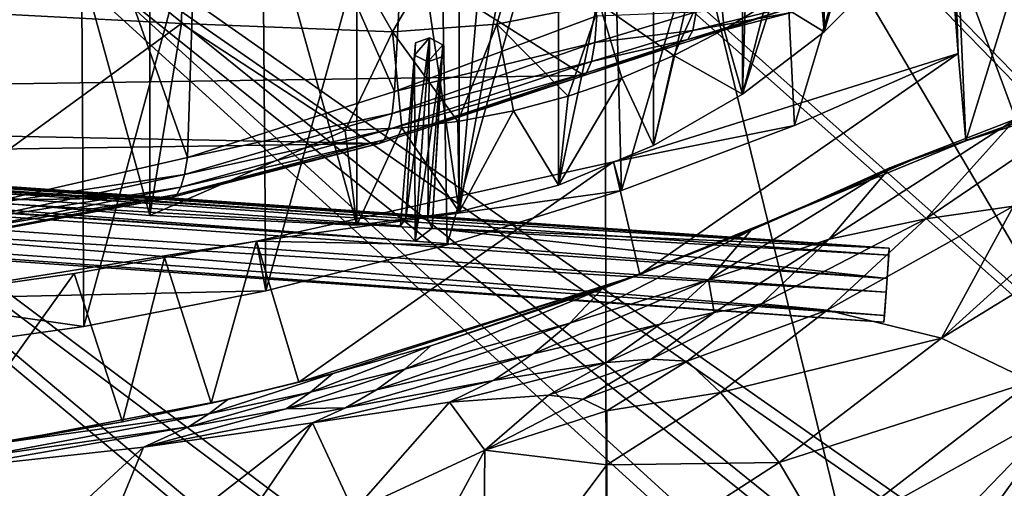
# Model space of a CAD drawing. Header units: metres. Extents: x -904 to 0, y -908 to 0.
# Tile 77 of 135: x -384 to -259, y -155 to -95. Entities that reach past the tile are written whole.
import ezdxf

# ---------------------------------------------------------------- set-up
doc = ezdxf.new("R2010")
doc.units = ezdxf.units.M

msp = doc.modelspace()

# ---------------------------------------------------------------- linework, layer by layer
at = {"layer": 'None'}
for points in [[(-393.401001, -117.911072, 1988.119873), (-393.479919, -24.042227, 1933.87854), (-367.022247, -120.089249, 1984.553101)], [(-393.479919, -24.042227, 1933.87854), (-367.025238, -27.069414, 1930.828857), (-367.022247, -120.089249, 1984.553101)], [(-367.022247, -120.089249, 1984.553101), (-367.025238, -27.069414, 1930.828857), (-340.778107, -121.33815, 1979.975098)], [(-367.025238, -27.069414, 1930.828857), (-340.772614, -30.867098, 1927.806885), (-340.778107, -121.33815, 1979.975098)], [(-340.778107, -121.33815, 1979.975098), (-340.772614, -30.867098, 1927.806885), (-327.809082, -119.616325, 1977.327515)], [(-340.772614, -30.867098, 1927.806885), (-327.802185, -32.960297, 1927.296631), (-327.809082, -119.616325, 1977.327515)], [(-327.809082, -119.616325, 1977.327515), (-327.802185, -32.960297, 1927.296631), (-321.045898, -42.09388, 1932.019531)], [(-570.15863, -58.565701, 661.240173), (-309.111755, -207.702347, 657.334961), (-309.403992, -35.91481, 661.833374)], [(-309.111755, -207.702347, 657.334961), (-273.966705, -181.177963, 658.029663), (-309.403992, -35.91481, 661.833374)], [(-309.403992, -35.91481, 661.833374), (-273.966705, -181.177963, 658.029663), (-240.875107, -152.150711, 658.789795)], [(-279.686188, -47.13221, 661.539673), (-309.403992, -35.91481, 661.833374), (-240.875107, -152.150711, 658.789795)], [(-327.809082, -119.616325, 1977.327515), (-321.045898, -42.09388, 1932.019531), (-315.202454, -50.203594, 1936.422363)], [(-389.199493, -118.923676, 1550.911377), (-386.783783, -43.876625, 1507.21875), (-362.245575, -112.721756, 1545.40625)], [(-386.783783, -43.876625, 1507.21875), (-360.185577, -49.225632, 1508.736206), (-362.245575, -112.721756, 1545.40625)], [(-240.875107, -152.150711, 658.789795), (-242.678009, -75.317757, 660.801697), (-279.686188, -47.13221, 661.539673)], [(-362.245575, -112.721756, 1545.40625), (-360.185577, -49.225632, 1508.736206), (-336.018341, -104.384018, 1538.417725)], [(-360.185577, -49.225632, 1508.736206), (-333.425598, -55.798313, 1510.421387), (-336.018341, -104.384018, 1538.417725)], [(-315.203613, -116.225586, 1974.506104), (-327.809082, -119.616325, 1977.327515), (-315.202454, -50.203594, 1936.422363)], [(-315.203613, -116.225586, 1974.506104), (-315.202454, -50.203594, 1936.422363), (-303.165863, -59.486263, 1941.720703)], [(-414.806274, -93.030998, 2031.075317), (-363.024536, -95.759171, 2026.860474), (-362.278748, -51.564709, 2034.584595)], [(-399.234528, -51.564911, 182.051285), (-375.897583, -51.564796, 186.552155), (-399.087982, -137.472488, 191.156738)], [(-375.897583, -51.564796, 186.552155), (-375.418518, -134.184128, 195.453476), (-399.087982, -137.472488, 191.156738)], [(-375.897583, -51.564796, 186.552155), (-352.977783, -51.564682, 192.840973), (-375.418518, -134.184128, 195.453476)], [(-352.977783, -51.564682, 192.840973), (-352.315155, -129.66301, 201.406082), (-375.418518, -134.184128, 195.453476)], [(-363.024536, -95.759171, 2026.860474), (-336.272583, -96.787689, 2023.781372), (-362.278748, -51.564709, 2034.584595)], [(-362.278748, -51.564709, 2034.584595), (-336.272583, -96.787689, 2023.781372), (-310.038391, -51.564449, 2028.267822)], [(-352.977783, -51.564682, 192.840973), (-330.615753, -51.564575, 200.891068), (-352.315155, -129.66301, 201.406082)], [(-330.615753, -51.564575, 200.891068), (-329.323792, -123.827972, 209.19838), (-352.315155, -129.66301, 201.406082)], [(-336.272583, -96.787689, 2023.781372), (-323.056915, -95.837952, 2022.274536), (-310.038391, -51.564449, 2028.267822)], [(-330.615753, -51.564575, 200.891068), (-308.948242, -51.564468, 210.65741), (-329.323792, -123.827972, 209.19838)], [(-308.948242, -51.564468, 210.65741), (-307.235657, -116.905838, 218.568741), (-329.323792, -123.827972, 209.19838)], [(-310.038391, -51.564449, 2028.267822), (-323.056915, -95.837952, 2022.274536), (-310.040985, -93.242393, 2020.919434)], [(-308.948242, -51.564468, 210.65741), (-288.105225, -51.564365, 222.078217), (-307.235657, -116.905838, 218.568741)], [(-288.105225, -51.564365, 222.078217), (-285.30072, -108.671394, 229.986725), (-307.235657, -116.905838, 218.568741)], [(-288.105225, -51.564365, 222.078217), (-268.185822, -51.56427, 235.04538), (-285.30072, -108.671394, 229.986725)], [(-268.185822, -51.56427, 235.04538), (-264.548676, -99.550575, 242.856384), (-285.30072, -108.671394, 229.986725)], [(-268.185822, -51.56427, 235.04538), (-266.150391, -51.564274, 234.471405), (-264.548676, -99.550575, 242.856384)], [(-266.150391, -51.564274, 234.471405), (-263.57016, -110.645126, 244.626434), (-264.548676, -99.550575, 242.856384)], [(-266.150391, -51.564274, 234.471405), (-245.317902, -51.56432, 228.596802), (-263.57016, -110.645126, 244.626434)], [(-245.317902, -51.56432, 228.596802), (-242.650131, -103.940552, 237.516327), (-263.57016, -110.645126, 244.626434)], [(-336.018341, -104.384018, 1538.417725), (-333.425598, -55.798313, 1510.421387), (-310.35675, -94.767845, 1529.938843)], [(-570.15863, -58.565701, 661.240173), (-584.097839, -207.702347, 657.334961), (-309.111755, -207.702347, 657.334961)], [(-303.167694, -111.231911, 1971.581177), (-315.203613, -116.225586, 1974.506104), (-303.165863, -59.486263, 1941.720703)], [(-303.167694, -111.231911, 1971.581177), (-303.165863, -59.486263, 1941.720703), (-291.875885, -63.093544, 1944.601685)], [(-291.887726, -104.718575, 1968.632446), (-303.167694, -111.231911, 1971.581177), (-291.875885, -63.093544, 1944.601685)], [(-291.887726, -104.718575, 1968.632446), (-291.875885, -63.093544, 1944.601685), (-290.615204, -63.251045, 1944.844727)], [(-281.540894, -64.128891, 1946.890625), (-291.887726, -104.718575, 1968.632446), (-290.615204, -63.251045, 1944.844727)], [(-281.539154, -96.784805, 1965.748413), (-291.887726, -104.718575, 1968.632446), (-281.540894, -64.128891, 1946.890625)], [(-272.292847, -64.965027, 1950.011841), (-281.539154, -96.784805, 1965.748413), (-281.540894, -64.128891, 1946.890625)], [(-629.798584, -85.366486, 1606.240967), (-604.898926, -96.564316, 1605.948975), (-369.758789, -65.81794, 1606.712402)], [(-369.758789, -65.81794, 1606.712402), (-604.898926, -96.564316, 1605.948975), (-579.414856, -106.2174, 1605.699707)], [(-579.414856, -106.2174, 1605.699707), (-311.951202, -102.333786, 1605.762329), (-369.758789, -65.81794, 1606.712402)], [(-311.951202, -102.333786, 1605.762329), (-285.877808, -93.790787, 1605.964355), (-369.758789, -65.81794, 1606.712402)], [(-272.2883, -87.546196, 1963.023438), (-281.539154, -96.784805, 1965.748413), (-272.292847, -64.965027, 1950.011841)], [(-300.595734, -99.810318, 1995.312622), (-295.07312, -87.566368, 2019.630005), (-310.040985, -93.242393, 2020.919434)], [(-294.209839, -96.519493, 1994.215942), (-295.07312, -87.566368, 2019.630005), (-300.595734, -99.810318, 1995.312622)], [(-294.209839, -96.519493, 1994.215942), (-288.07254, -92.77404, 1993.165161), (-295.07312, -87.566368, 2019.630005)], [(-282.215485, -88.591293, 1992.171997), (-288.07254, -92.77404, 1993.165161), (-281.539154, -96.784805, 1965.748413)], [(-272.2883, -87.546196, 1963.023438), (-282.215485, -88.591293, 1992.171997), (-281.539154, -96.784805, 1965.748413)], [(-414.806274, -93.030998, 2031.075317), (-393.401001, -117.911072, 1988.119873), (-363.024536, -95.759171, 2026.860474)], [(-323.056915, -95.837952, 2022.274536), (-313.983032, -104.969437, 1997.598267), (-310.040985, -93.242393, 2020.919434)], [(-313.983032, -104.969437, 1997.598267), (-307.197815, -102.631332, 1996.443726), (-310.040985, -93.242393, 2020.919434)], [(-310.040985, -93.242393, 2020.919434), (-307.197815, -102.631332, 1996.443726), (-300.595734, -99.810318, 1995.312622)], [(-285.167175, -93.434227, 1563.165894), (-298.176788, -96.625847, 1565.871704), (-297.748077, -94.254608, 1545.392334)], [(-285.167175, -93.434227, 1563.165894), (-285.690002, -94.353119, 1585.095947), (-298.176788, -96.625847, 1565.871704)], [(-288.07254, -92.77404, 1993.165161), (-294.209839, -96.519493, 1994.215942), (-291.887726, -104.718575, 1968.632446)], [(-281.539154, -96.784805, 1965.748413), (-288.07254, -92.77404, 1993.165161), (-291.887726, -104.718575, 1968.632446)], [(-310.35675, -94.767845, 1529.938843), (-310.602661, -98.152069, 1549.077271), (-336.018341, -104.384018, 1538.417725)], [(-285.877808, -93.790787, 1605.964355), (-311.951202, -102.333786, 1605.762329), (-298.815125, -97.778793, 1586.467041)], [(-297.748077, -94.254608, 1545.392334), (-310.602661, -98.152069, 1549.077271), (-310.35675, -94.767845, 1529.938843)], [(-297.748077, -94.254608, 1545.392334), (-298.176788, -96.625847, 1565.871704), (-310.602661, -98.152069, 1549.077271)], [(-285.877808, -93.790787, 1605.964355), (-298.815125, -97.778793, 1586.467041), (-285.690002, -94.353119, 1585.095947)], [(-285.690002, -94.353119, 1585.095947), (-298.815125, -97.778793, 1586.467041), (-298.176788, -96.625847, 1565.871704)], [(-393.401001, -117.911072, 1988.119873), (-367.022247, -120.089249, 1984.553101), (-363.024536, -95.759171, 2026.860474)], [(-363.024536, -95.759171, 2026.860474), (-367.022247, -120.089249, 1984.553101), (-342.268646, -109.303604, 2002.259277)], [(-336.272583, -96.787689, 2023.781372), (-363.024536, -95.759171, 2026.860474), (-342.268646, -109.303604, 2002.259277)], [(-323.056915, -95.837952, 2022.274536), (-336.272583, -96.787689, 2023.781372), (-327.967041, -108.154839, 1999.937988)], [(-327.967041, -108.154839, 1999.937988), (-320.917572, -106.813599, 1998.766235), (-323.056915, -95.837952, 2022.274536)], [(-320.917572, -106.813599, 1998.766235), (-313.983032, -104.969437, 1997.598267), (-323.056915, -95.837952, 2022.274536)], [(-335.096313, -108.986382, 2001.10498), (-336.272583, -96.787689, 2023.781372), (-342.268646, -109.303604, 2002.259277)], [(-336.272583, -96.787689, 2023.781372), (-335.096313, -108.986382, 2001.10498), (-327.967041, -108.154839, 1999.937988)], [(-298.176788, -96.625847, 1565.871704), (-311.040833, -100.57795, 1568.351074), (-310.602661, -98.152069, 1549.077271)], [(-298.176788, -96.625847, 1565.871704), (-298.815125, -97.778793, 1586.467041), (-311.040833, -100.57795, 1568.351074)], [(-291.887726, -104.718575, 1968.632446), (-294.209839, -96.519493, 1994.215942), (-300.595734, -99.810318, 1995.312622)], [(-310.602661, -98.152069, 1549.077271), (-336.327271, -107.168266, 1555.495117), (-336.018341, -104.384018, 1538.417725)], [(-310.602661, -98.152069, 1549.077271), (-311.040833, -100.57795, 1568.351074), (-336.327271, -107.168266, 1555.495117)], [(-311.951202, -102.333786, 1605.762329), (-311.68454, -101.995674, 1587.721069), (-298.815125, -97.778793, 1586.467041)], [(-298.815125, -97.778793, 1586.467041), (-311.68454, -101.995674, 1587.721069), (-311.040833, -100.57795, 1568.351074)], [(-308.258362, -113.289162, 254.313873), (-285.30072, -108.671394, 229.986725), (-264.548676, -99.550575, 242.856384)], [(-308.258362, -113.289162, 254.313873), (-264.548676, -99.550575, 242.856384), (-304.923157, -127.584183, 256.257996)], [(-307.197815, -102.631332, 1996.443726), (-303.167694, -111.231911, 1971.581177), (-300.595734, -99.810318, 1995.312622)], [(-264.548676, -99.550575, 242.856384), (-263.57016, -110.645126, 244.626434), (-304.923157, -127.584183, 256.257996)], [(-300.595734, -99.810318, 1995.312622), (-303.167694, -111.231911, 1971.581177), (-291.887726, -104.718575, 1968.632446)], [(-311.040833, -100.57795, 1568.351074), (-336.76712, -109.205345, 1572.676147), (-336.327271, -107.168266, 1555.495117)], [(-311.040833, -100.57795, 1568.351074), (-311.68454, -101.995674, 1587.721069), (-336.76712, -109.205345, 1572.676147)], [(-337.979492, -110.967003, 1605.560547), (-311.951202, -102.333786, 1605.762329), (-579.414856, -106.2174, 1605.699707)], [(-311.951202, -102.333786, 1605.762329), (-337.979492, -110.967003, 1605.560547), (-337.340118, -110.476547, 1589.921021)], [(-311.68454, -101.995674, 1587.721069), (-337.340118, -110.476547, 1589.921021), (-336.76712, -109.205345, 1572.676147)], [(-311.68454, -101.995674, 1587.721069), (-311.951202, -102.333786, 1605.762329), (-337.340118, -110.476547, 1589.921021)], [(-313.983032, -104.969437, 1997.598267), (-315.203613, -116.225586, 1974.506104), (-307.197815, -102.631332, 1996.443726)], [(-315.203613, -116.225586, 1974.506104), (-303.167694, -111.231911, 1971.581177), (-307.197815, -102.631332, 1996.443726)], [(-257.289978, -107.859802, 392.091766), (-242.837982, -102.979958, 419.655731), (-268.663788, -120.507317, 396.536804)], [(-268.663788, -120.507317, 396.536804), (-242.837982, -102.979958, 419.655731), (-257.528198, -118.892288, 424.103149)], [(-336.018341, -104.384018, 1538.417725), (-336.327271, -107.168266, 1555.495117), (-362.245575, -112.721756, 1545.40625)], [(-263.57016, -110.645126, 244.626434), (-242.650131, -103.940552, 237.516327), (-251.380814, -106.207016, 324.41684)], [(-315.203613, -116.225586, 1974.506104), (-313.983032, -104.969437, 1997.598267), (-320.917572, -106.813599, 1998.766235)], [(-553.346375, -114.12664, 1605.495239), (-337.979492, -110.967003, 1605.560547), (-579.414856, -106.2174, 1605.699707)], [(-336.327271, -107.168266, 1555.495117), (-362.646942, -114.908806, 1560.783936), (-362.245575, -112.721756, 1545.40625)], [(-336.327271, -107.168266, 1555.495117), (-336.76712, -109.205345, 1572.676147), (-362.646942, -114.908806, 1560.783936)], [(-327.809082, -119.616325, 1977.327515), (-320.917572, -106.813599, 1998.766235), (-327.967041, -108.154839, 1999.937988)], [(-327.809082, -119.616325, 1977.327515), (-315.203613, -116.225586, 1974.506104), (-320.917572, -106.813599, 1998.766235)], [(-257.289978, -107.859802, 392.091766), (-273.212372, -114.029503, 365.419128), (-251.380814, -106.207016, 324.41684)], [(-273.212372, -114.029503, 365.419128), (-270.479858, -113.079422, 324.41684), (-251.380814, -106.207016, 324.41684)], [(-251.380814, -106.207016, 324.41684), (-270.479858, -113.079422, 324.41684), (-263.57016, -110.645126, 244.626434)], [(-335.096313, -108.986382, 2001.10498), (-327.809082, -119.616325, 1977.327515), (-327.967041, -108.154839, 1999.937988)], [(-273.212372, -114.029503, 365.419128), (-257.289978, -107.859802, 392.091766), (-280.902405, -123.089821, 369.59729)], [(-280.902405, -123.089821, 369.59729), (-257.289978, -107.859802, 392.091766), (-268.663788, -120.507317, 396.536804)], [(-367.022247, -120.089249, 1984.553101), (-340.778107, -121.33815, 1979.975098), (-342.268646, -109.303604, 2002.259277)], [(-336.76712, -109.205345, 1572.676147), (-363.103516, -116.484978, 1576.238403), (-362.646942, -114.908806, 1560.783936)], [(-336.76712, -109.205345, 1572.676147), (-337.340118, -110.476547, 1589.921021), (-363.103516, -116.484978, 1576.238403)], [(-342.268646, -109.303604, 2002.259277), (-340.778107, -121.33815, 1979.975098), (-335.096313, -108.986382, 2001.10498)], [(-340.778107, -121.33815, 1979.975098), (-327.809082, -119.616325, 1977.327515), (-335.096313, -108.986382, 2001.10498)], [(-307.235657, -116.905838, 218.568741), (-285.30072, -108.671394, 229.986725), (-308.258362, -113.289162, 254.313873)], [(-364.331421, -117.795174, 1605.383545), (-337.979492, -110.967003, 1605.560547), (-553.346375, -114.12664, 1605.495239)], [(-337.979492, -110.967003, 1605.560547), (-364.331421, -117.795174, 1605.383545), (-363.615723, -117.436378, 1591.735596)], [(-337.340118, -110.476547, 1589.921021), (-363.615723, -117.436378, 1591.735596), (-363.103516, -116.484978, 1576.238403)], [(-337.340118, -110.476547, 1589.921021), (-337.979492, -110.967003, 1605.560547), (-363.615723, -117.436378, 1591.735596)], [(-263.57016, -110.645126, 244.626434), (-289.070953, -121.064362, 324.41684), (-304.923157, -127.584183, 256.257996)], [(-270.479858, -113.079422, 324.41684), (-289.070953, -121.064362, 324.41684), (-263.57016, -110.645126, 244.626434)], [(-362.245575, -112.721756, 1545.40625), (-362.646942, -114.908806, 1560.783936), (-389.199493, -118.923676, 1550.911377)], [(-353.515472, -123.347672, 262.532867), (-307.235657, -116.905838, 218.568741), (-308.258362, -113.289162, 254.313873)], [(-353.515472, -123.347672, 262.532867), (-308.258362, -113.289162, 254.313873), (-348.129944, -141.226334, 265.090027)], [(-308.258362, -113.289162, 254.313873), (-304.923157, -127.584183, 256.257996), (-348.129944, -141.226334, 265.090027)], [(-273.212372, -114.029503, 365.419128), (-290.794067, -121.969086, 340.890442), (-270.479858, -113.079422, 324.41684)], [(-290.794067, -121.969086, 340.890442), (-289.070953, -121.064362, 324.41684), (-270.479858, -113.079422, 324.41684)], [(-526.762268, -120.185585, 1605.337158), (-364.331421, -117.795174, 1605.383545), (-553.346375, -114.12664, 1605.495239)], [(-290.794067, -121.969086, 340.890442), (-273.212372, -114.029503, 365.419128), (-296.218445, -128.241486, 344.45343)], [(-296.218445, -128.241486, 344.45343), (-273.212372, -114.029503, 365.419128), (-280.902405, -123.089821, 369.59729)], [(-362.646942, -114.908806, 1560.783936), (-389.607666, -120.665901, 1564.945068), (-389.199493, -118.923676, 1550.911377)], [(-362.646942, -114.908806, 1560.783936), (-363.103516, -116.484978, 1576.238403), (-389.607666, -120.665901, 1564.945068)], [(-363.103516, -116.484978, 1576.238403), (-390.01889, -121.891022, 1579.037964), (-389.607666, -120.665901, 1564.945068)], [(-363.103516, -116.484978, 1576.238403), (-363.615723, -117.436378, 1591.735596), (-390.01889, -121.891022, 1579.037964)], [(-353.515472, -123.347672, 262.532867), (-329.323792, -123.827972, 209.19838), (-307.235657, -116.905838, 218.568741)], [(-391.070038, -122.805603, 1605.251587), (-364.331421, -117.795174, 1605.383545), (-526.762268, -120.185585, 1605.337158)], [(-364.331421, -117.795174, 1605.383545), (-391.070038, -122.805603, 1605.251587), (-390.432159, -122.591171, 1593.161011)], [(-363.615723, -117.436378, 1591.735596), (-390.432159, -122.591171, 1593.161011), (-390.01889, -121.891022, 1579.037964)], [(-363.615723, -117.436378, 1591.735596), (-364.331421, -117.795174, 1605.383545), (-390.432159, -122.591171, 1593.161011)], [(-266.663818, -135.641937, 456.405334), (-247.476913, -118.269089, 452.187042), (-238.560318, -118.387329, 480.707062)], [(-247.476913, -118.269089, 452.187042), (-266.663818, -135.641937, 456.405334), (-257.528198, -118.892288, 424.103149)], [(-255.237625, -141.133286, 512.857849), (-266.663818, -135.641937, 456.405334), (-238.560318, -118.387329, 480.707062)], [(-266.663818, -135.641937, 456.405334), (-281.153229, -132.099258, 400.969513), (-257.528198, -118.892288, 424.103149)], [(-281.153229, -132.099258, 400.969513), (-268.663788, -120.507317, 396.536804), (-257.528198, -118.892288, 424.103149)], [(-289.070953, -121.064362, 324.41684), (-309.686249, -129.399902, 317.577972), (-304.923157, -127.584183, 256.257996)], [(-290.794067, -121.969086, 340.890442), (-309.686249, -129.399902, 317.577972), (-289.070953, -121.064362, 324.41684)], [(-281.153229, -132.099258, 400.969513), (-289.497742, -131.303055, 373.763184), (-268.663788, -120.507317, 396.536804)], [(-289.497742, -131.303055, 373.763184), (-280.902405, -123.089821, 369.59729), (-268.663788, -120.507317, 396.536804)], [(-309.686249, -129.399902, 317.577972), (-290.794067, -121.969086, 340.890442), (-313.79834, -133.759689, 320.763885)], [(-313.79834, -133.759689, 320.763885), (-290.794067, -121.969086, 340.890442), (-296.218445, -128.241486, 344.45343)], [(-399.737732, -130.699036, 255.899658), (-352.315155, -129.66301, 201.406082), (-353.515472, -123.347672, 262.532867)], [(-376.63147, -127.452774, 260.494354), (-399.737732, -130.699036, 255.899658), (-353.515472, -123.347672, 262.532867)], [(-365.173126, -125.427513, 262.756287), (-376.63147, -127.452774, 260.494354), (-353.515472, -123.347672, 262.532867)], [(-365.173126, -125.427513, 262.756287), (-353.515472, -123.347672, 262.532867), (-359.271362, -143.892212, 266.458405)], [(-353.515472, -123.347672, 262.532867), (-348.129944, -141.226334, 265.090027), (-359.271362, -143.892212, 266.458405)], [(-352.315155, -129.66301, 201.406082), (-329.323792, -123.827972, 209.19838), (-353.515472, -123.347672, 262.532867)], [(-295.49884, -132.379745, 360.715729), (-296.218445, -128.241486, 344.45343), (-280.902405, -123.089821, 369.59729)], [(-289.497742, -131.303055, 373.763184), (-295.49884, -132.379745, 360.715729), (-280.902405, -123.089821, 369.59729)], [(-376.63147, -127.452774, 260.494354), (-365.173126, -125.427513, 262.756287), (-370.508606, -146.242966, 265.495361)], [(-365.173126, -125.427513, 262.756287), (-359.271362, -143.892212, 266.458405), (-370.508606, -146.242966, 265.495361)], [(-399.737732, -130.699036, 255.899658), (-376.63147, -127.452774, 260.494354), (-392.786133, -149.919189, 260.659058)], [(-376.63147, -127.452774, 260.494354), (-370.508606, -146.242966, 265.495361), (-392.786133, -149.919189, 260.659058)], [(-343.84494, -140.138229, 288.651123), (-348.129944, -141.226334, 265.090027), (-304.923157, -127.584183, 256.257996)], [(-331.430328, -136.622894, 297.04657), (-343.84494, -140.138229, 288.651123), (-304.923157, -127.584183, 256.257996)], [(-304.923157, -127.584183, 256.257996), (-309.686249, -129.399902, 317.577972), (-331.430328, -136.622894, 297.04657)], [(-302.345581, -133.863602, 348.005005), (-318.424469, -137.649216, 323.938995), (-296.218445, -128.241486, 344.45343)], [(-296.218445, -128.241486, 344.45343), (-318.424469, -137.649216, 323.938995), (-313.79834, -133.759689, 320.763885)], [(-295.49884, -132.379745, 360.715729), (-302.345581, -133.863602, 348.005005), (-296.218445, -128.241486, 344.45343)], [(-399.737732, -130.699036, 255.899658), (-375.418518, -134.184128, 195.453476), (-352.315155, -129.66301, 201.406082)], [(-331.430328, -136.622894, 297.04657), (-309.686249, -129.399902, 317.577972), (-334.688568, -139.574203, 299.994354)], [(-334.688568, -139.574203, 299.994354), (-309.686249, -129.399902, 317.577972), (-313.79834, -133.759689, 320.763885)], [(-399.087982, -137.472488, 191.156738), (-375.418518, -134.184128, 195.453476), (-399.737732, -130.699036, 255.899658)], [(-298.926239, -138.570328, 377.92511), (-303.454712, -138.324127, 364.55896), (-289.497742, -131.303055, 373.763184)], [(-303.454712, -138.324127, 364.55896), (-295.49884, -132.379745, 360.715729), (-289.497742, -131.303055, 373.763184)], [(-298.926239, -138.570328, 377.92511), (-289.497742, -131.303055, 373.763184), (-281.153229, -132.099258, 400.969513)], [(-294.668427, -142.525253, 405.397247), (-298.926239, -138.570328, 377.92511), (-281.153229, -132.099258, 400.969513)], [(-294.668427, -142.525253, 405.397247), (-281.153229, -132.099258, 400.969513), (-266.663818, -135.641937, 456.405334)], [(-303.454712, -138.324127, 364.55896), (-309.11972, -138.748688, 351.554291), (-295.49884, -132.379745, 360.715729)], [(-309.11972, -138.748688, 351.554291), (-302.345581, -133.863602, 348.005005), (-295.49884, -132.379745, 360.715729)], [(-318.424469, -137.649216, 323.938995), (-338.291931, -142.214203, 302.932007), (-313.79834, -133.759689, 320.763885)], [(-313.79834, -133.759689, 320.763885), (-338.291931, -142.214203, 302.932007), (-334.688568, -139.574203, 299.994354)], [(-309.11972, -138.748688, 351.554291), (-323.523773, -140.994278, 327.112671), (-302.345581, -133.863602, 348.005005)], [(-323.523773, -140.994278, 327.112671), (-318.424469, -137.649216, 323.938995), (-302.345581, -133.863602, 348.005005)], [(-287.255005, -151.422043, 460.617676), (-294.668427, -142.525253, 405.397247), (-266.663818, -135.641937, 456.405334)], [(-287.255005, -151.422043, 460.617676), (-266.663818, -135.641937, 456.405334), (-255.237625, -141.133286, 512.857849)], [(-343.84494, -140.138229, 288.651123), (-331.430328, -136.622894, 297.04657), (-346.673431, -142.486923, 291.392975)], [(-346.673431, -142.486923, 291.392975), (-331.430328, -136.622894, 297.04657), (-334.688568, -139.574203, 299.994354)], [(-323.523773, -140.994278, 327.112671), (-342.212738, -144.481995, 305.868469), (-318.424469, -137.649216, 323.938995)], [(-342.212738, -144.481995, 305.868469), (-338.291931, -142.214203, 302.932007), (-318.424469, -137.649216, 323.938995)], [(-312.076172, -143.386978, 368.392639), (-316.476959, -142.861771, 355.095032), (-303.454712, -138.324127, 364.55896)], [(-316.476959, -142.861771, 355.095032), (-309.11972, -138.748688, 351.554291), (-303.454712, -138.324127, 364.55896)], [(-312.076172, -143.386978, 368.392639), (-303.454712, -138.324127, 364.55896), (-298.926239, -138.570328, 377.92511)], [(-309.104706, -144.842346, 382.076416), (-312.076172, -143.386978, 368.392639), (-298.926239, -138.570328, 377.92511)], [(-309.104706, -144.842346, 382.076416), (-298.926239, -138.570328, 377.92511), (-294.668427, -142.525253, 405.397247)], [(-338.291931, -142.214203, 302.932007), (-349.772217, -144.594299, 294.125366), (-334.688568, -139.574203, 299.994354)], [(-334.688568, -139.574203, 299.994354), (-349.772217, -144.594299, 294.125366), (-346.673431, -142.486923, 291.392975)], [(-316.476959, -142.861771, 355.095032), (-329.049408, -143.772125, 330.279114), (-309.11972, -138.748688, 351.554291)], [(-329.049408, -143.772125, 330.279114), (-323.523773, -140.994278, 327.112671), (-309.11972, -138.748688, 351.554291)], [(-359.542999, -145.24408, 284.118835), (-357.152802, -143.432648, 281.652802), (-343.84494, -140.138229, 288.651123)], [(-359.542999, -145.24408, 284.118835), (-343.84494, -140.138229, 288.651123), (-346.673431, -142.486923, 291.392975)], [(-343.84494, -140.138229, 288.651123), (-357.152802, -143.432648, 281.652802), (-348.129944, -141.226334, 265.090027)], [(-329.049408, -143.772125, 330.279114), (-346.419006, -146.364868, 308.79834), (-323.523773, -140.994278, 327.112671)], [(-346.419006, -146.364868, 308.79834), (-342.212738, -144.481995, 305.868469), (-323.523773, -140.994278, 327.112671)], [(-357.152802, -143.432648, 281.652802), (-359.271362, -143.892212, 266.458405), (-348.129944, -141.226334, 265.090027)], [(-342.212738, -144.481995, 305.868469), (-349.772217, -144.594299, 294.125366), (-338.291931, -142.214203, 302.932007)], [(-281.394989, -161.315369, 516.115173), (-287.255005, -151.422043, 460.617676), (-255.237625, -141.133286, 512.857849)], [(-281.394989, -161.315369, 516.115173), (-255.237625, -141.133286, 512.857849), (-250.743134, -144.240845, 541.375)], [(-385.751007, -148.906921, 271.770599), (-357.152802, -143.432648, 281.652802), (-359.542999, -145.24408, 284.118835)], [(-357.152802, -143.432648, 281.652802), (-385.751007, -148.906921, 271.770599), (-370.508606, -146.242966, 265.495361)], [(-359.271362, -143.892212, 266.458405), (-357.152802, -143.432648, 281.652802), (-370.508606, -146.242966, 265.495361)], [(-349.772217, -144.594299, 294.125366), (-362.136139, -146.876816, 286.576202), (-346.673431, -142.486923, 291.392975)], [(-346.673431, -142.486923, 291.392975), (-362.136139, -146.876816, 286.576202), (-359.542999, -145.24408, 284.118835)], [(-329.049408, -143.772125, 330.279114), (-316.476959, -142.861771, 355.095032), (-324.555908, -149.836288, 365.081757)], [(-324.555908, -149.836288, 365.081757), (-316.476959, -142.861771, 355.095032), (-312.076172, -143.386978, 368.392639)], [(-312.076172, -143.386978, 368.392639), (-309.104706, -144.842346, 382.076416), (-324.555908, -149.836288, 365.081757)], [(-309.104675, -151.719986, 409.813141), (-309.104706, -144.842346, 382.076416), (-294.668427, -142.525253, 405.397247)], [(-309.104675, -151.719986, 409.813141), (-294.668427, -142.525253, 405.397247), (-287.255005, -151.422043, 460.617676)], [(-346.419006, -146.364868, 308.79834), (-367.862183, -149.460907, 291.483978), (-342.212738, -144.481995, 305.868469)], [(-367.862183, -149.460907, 291.483978), (-349.772217, -144.594299, 294.125366), (-342.212738, -144.481995, 305.868469)], [(-349.772217, -144.594299, 294.125366), (-367.862183, -149.460907, 291.483978), (-362.136139, -146.876816, 286.576202)], [(-341.236298, -157.586411, 363.115509), (-346.419006, -146.364868, 308.79834), (-329.049408, -143.772125, 330.279114)], [(-341.236298, -157.586411, 363.115509), (-329.049408, -143.772125, 330.279114), (-324.555908, -149.836288, 365.081757)], [(-281.394989, -161.315369, 516.115173), (-250.743134, -144.240845, 541.375), (-277.216827, -171.638611, 571.83728)], [(-277.216827, -171.638611, 571.83728), (-250.743134, -144.240845, 541.375), (-261.919159, -159.82811, 570.942078)], [(-250.743134, -144.240845, 541.375), (-247.087906, -147.443512, 570.045776), (-261.919159, -159.82811, 570.942078)], [(-388.90451, -150.73558, 275.312927), (-385.751007, -148.906921, 271.770599), (-359.542999, -145.24408, 284.118835)], [(-362.136139, -146.876816, 286.576202), (-388.90451, -150.73558, 275.312927), (-359.542999, -145.24408, 284.118835)], [(-309.104706, -144.842346, 382.076416), (-309.104675, -151.719986, 409.813141), (-324.555908, -149.836288, 365.081757)], [(-370.508606, -146.242966, 265.495361), (-385.751007, -148.906921, 271.770599), (-392.786133, -149.919189, 260.659058)], [(-367.862183, -149.460907, 291.483978), (-392.39978, -152.15448, 278.844421), (-362.136139, -146.876816, 286.576202)], [(-362.136139, -146.876816, 286.576202), (-392.39978, -152.15448, 278.844421), (-388.90451, -150.73558, 275.312927)], [(-367.862183, -149.460907, 291.483978), (-346.419006, -146.364868, 308.79834), (-376.10379, -169.440079, 360.198151)], [(-346.419006, -146.364868, 308.79834), (-358.464569, -164.121414, 361.487946), (-376.10379, -169.440079, 360.198151)], [(-358.464569, -164.121414, 361.487946), (-346.419006, -146.364868, 308.79834), (-341.236298, -157.586411, 363.115509)], [(-261.919159, -159.82811, 570.942078), (-247.087906, -147.443512, 570.045776), (-251.982056, -157.385849, 599.074341)], [(-392.39978, -152.15448, 278.844421), (-367.862183, -149.460907, 291.483978), (-394.051117, -173.543076, 359.244873)], [(-367.862183, -149.460907, 291.483978), (-376.10379, -169.440079, 360.198151), (-394.051117, -173.543076, 359.244873)], [(-341.221985, -180.567749, 453.232239), (-341.236298, -157.586411, 363.115509), (-324.555908, -149.836288, 365.081757)], [(-324.773163, -172.646378, 455.247742), (-341.221985, -180.567749, 453.232239), (-324.555908, -149.836288, 365.081757)], [(-324.555908, -149.836288, 365.081757), (-309.104675, -151.719986, 409.813141), (-324.773163, -172.646378, 455.247742)], [(-309.104675, -151.719986, 409.813141), (-309.104645, -165.512878, 464.818054), (-324.773163, -172.646378, 455.247742)], [(-309.104645, -165.512878, 464.818054), (-309.104675, -151.719986, 409.813141), (-287.255005, -151.422043, 460.617676)], [(-309.104645, -165.512878, 464.818054), (-287.255005, -151.422043, 460.617676), (-281.394989, -161.315369, 516.115173)], [(-273.966705, -181.177963, 658.029663), (-266.52301, -175.025436, 627.738831), (-240.875107, -152.150711, 658.789795)], [(-266.52301, -175.025436, 627.738831), (-258.34729, -168.024017, 627.738831), (-240.875107, -152.150711, 658.789795)]]:
    msp.add_3dface(points, dxfattribs=at)
at = {"layer": 'None012311'}
for points in [[(-273.36026, -125.110855, 1633.96521), (-672.385864, -97.20826, 1633.96521), (-672.713623, -101.895279, 1635.675293)], [(-273.299683, -124.244728, 1629.041138), (-672.325317, -96.34214, 1629.041138), (-672.385864, -97.20826, 1633.96521)], [(-273.36026, -125.110855, 1633.96521), (-273.299683, -124.244728, 1629.041138), (-672.385864, -97.20826, 1633.96521)], [(-672.325317, -96.34214, 1629.041138), (-273.299683, -124.244728, 1629.041138), (-612.486877, -100.747734, 1628.526367)], [(-333.468994, -99.740837, 1599.466675), (-335.252167, -121.400764, 1626.921143), (-333.362122, -98.212486, 1600.752319)], [(-335.252167, -121.400764, 1626.921143), (-334.600922, -120.491714, 1627.986816), (-333.362122, -98.212486, 1600.752319)], [(-333.362122, -98.212486, 1600.752319), (-334.600922, -120.491714, 1627.986816), (-331.580872, -97.56913, 1601.395142)], [(-334.600922, -120.491714, 1627.986816), (-333.168915, -120.279549, 1628.526367), (-331.580872, -97.56913, 1601.395142)], [(-333.468994, -99.740837, 1599.466675), (-331.580872, -97.56913, 1601.395142), (-331.794617, -100.625839, 1598.823975)], [(-333.468994, -99.740837, 1599.466675), (-333.362122, -98.212486, 1600.752319), (-331.580872, -97.56913, 1601.395142)], [(-331.580872, -97.56913, 1601.395142), (-333.168915, -120.279549, 1628.526367), (-331.780273, -120.688843, 1627.986938)], [(-331.580872, -97.56913, 1601.395142), (-329.906464, -98.454124, 1600.752319), (-331.794617, -100.625839, 1598.823975)], [(-331.794617, -100.625839, 1598.823975), (-329.906464, -98.454124, 1600.752319), (-330.013336, -99.982483, 1599.466675)], [(-329.906464, -98.454124, 1600.752319), (-331.580872, -97.56913, 1601.395142), (-331.780273, -120.688843, 1627.986938)], [(-329.906464, -98.454124, 1600.752319), (-331.780273, -120.688843, 1627.986938), (-331.261963, -121.679771, 1626.921021)], [(-330.013336, -99.982483, 1599.466675), (-329.906464, -98.454124, 1600.752319), (-331.261963, -121.679771, 1626.921021)], [(-333.38266, -123.336266, 1625.9552), (-335.252167, -121.400764, 1626.921143), (-333.468994, -99.740837, 1599.466675)], [(-331.794617, -100.625839, 1598.823975), (-333.38266, -123.336266, 1625.9552), (-333.468994, -99.740837, 1599.466675)], [(-672.920227, -104.850044, 1627.537354), (-672.592468, -100.163025, 1625.827271), (-273.894623, -132.75264, 1627.537354)], [(-672.592468, -100.163025, 1625.827271), (-273.566864, -128.065613, 1625.827271), (-273.894623, -132.75264, 1627.537354)], [(-672.592468, -100.163025, 1625.827271), (-612.700623, -103.804451, 1625.9552), (-333.38266, -123.336266, 1625.9552)], [(-672.592468, -100.163025, 1625.827271), (-333.38266, -123.336266, 1625.9552), (-273.566864, -128.065613, 1625.827271)], [(-273.299683, -124.244728, 1629.041138), (-333.168915, -120.279549, 1628.526367), (-612.486877, -100.747734, 1628.526367)], [(-612.486877, -100.747734, 1628.526367), (-333.168915, -120.279549, 1628.526367), (-611.098206, -101.157028, 1627.986938)], [(-331.794617, -100.625839, 1598.823975), (-330.013336, -99.982483, 1599.466675), (-333.38266, -123.336266, 1625.9552)], [(-330.013336, -99.982483, 1599.466675), (-331.261963, -121.679771, 1626.921021), (-333.38266, -123.336266, 1625.9552)], [(-273.687988, -129.797867, 1635.675293), (-672.713623, -101.895279, 1635.675293), (-672.980774, -105.716171, 1632.461426)], [(-273.687988, -129.797867, 1635.675293), (-273.36026, -125.110855, 1633.96521), (-672.713623, -101.895279, 1635.675293)], [(-612.700623, -103.804451, 1625.9552), (-610.579895, -102.147957, 1626.921021), (-333.38266, -123.336266, 1625.9552)], [(-333.168915, -120.279549, 1628.526367), (-334.600922, -120.491714, 1627.986816), (-611.098206, -101.157028, 1627.986938)], [(-611.098206, -101.157028, 1627.986938), (-334.600922, -120.491714, 1627.986816), (-610.579895, -102.147957, 1626.921021)], [(-333.38266, -123.336266, 1625.9552), (-610.579895, -102.147957, 1626.921021), (-335.252167, -121.400764, 1626.921143)], [(-610.579895, -102.147957, 1626.921021), (-334.600922, -120.491714, 1627.986816), (-335.252167, -121.400764, 1626.921143)], [(-672.980774, -105.716171, 1632.461426), (-672.920227, -104.850044, 1627.537354), (-273.95517, -133.618759, 1632.461426)], [(-672.920227, -104.850044, 1627.537354), (-273.894623, -132.75264, 1627.537354), (-273.95517, -133.618759, 1632.461426)], [(-273.95517, -133.618759, 1632.461426), (-273.687988, -129.797867, 1635.675293), (-672.980774, -105.716171, 1632.461426)], [(-273.299683, -124.244728, 1629.041138), (-331.780273, -120.688843, 1627.986938), (-333.168915, -120.279549, 1628.526367)], [(-331.261963, -121.679771, 1626.921021), (-331.780273, -120.688843, 1627.986938), (-273.299683, -124.244728, 1629.041138)], [(-333.38266, -123.336266, 1625.9552), (-331.261963, -121.679771, 1626.921021), (-273.566864, -128.065613, 1625.827271)], [(-273.566864, -128.065613, 1625.827271), (-331.261963, -121.679771, 1626.921021), (-273.299683, -124.244728, 1629.041138)], [(-273.566864, -128.065613, 1625.827271), (-273.299683, -124.244728, 1629.041138), (-273.36026, -125.110855, 1633.96521)], [(-273.687988, -129.797867, 1635.675293), (-273.566864, -128.065613, 1625.827271), (-273.36026, -125.110855, 1633.96521)], [(-273.894623, -132.75264, 1627.537354), (-273.566864, -128.065613, 1625.827271), (-273.687988, -129.797867, 1635.675293)], [(-273.95517, -133.618759, 1632.461426), (-273.894623, -132.75264, 1627.537354), (-273.687988, -129.797867, 1635.675293)]]:
    msp.add_3dface(points, dxfattribs=at)
at = {"layer": 'None012313'}
for points in [[(-267.098022, -207.797089, 1946.276245), (-217.695145, -143.00235, 1822.432251), (-267.562469, -207.784882, 1946.052246)], [(-217.695145, -143.00235, 1822.432251), (-221.714661, -143.82843, 1820.360352), (-267.562469, -207.784882, 1946.052246)], [(-217.695145, -143.00235, 1822.432251), (-267.098022, -207.797089, 1946.276245), (-263.617371, -210.539719, 1951.477417)], [(-213.360245, -143.625961, 1823.837646), (-217.695145, -143.00235, 1822.432251), (-263.617371, -210.539719, 1951.477417)], [(-267.562469, -207.784882, 1946.052246), (-221.714661, -143.82843, 1820.360352), (-272.791534, -208.738678, 1942.508301)], [(-221.714661, -143.82843, 1820.360352), (-225.445755, -146.601959, 1817.338501), (-272.791534, -208.738678, 1942.508301)], [(-213.360245, -143.625961, 1823.837646), (-263.617371, -210.539719, 1951.477417), (-258.582336, -214.410187, 1953.719116)], [(-272.791534, -208.738678, 1942.508301), (-225.445755, -146.601959, 1817.338501), (-276.132813, -211.163605, 1938.293579)], [(-225.445755, -146.601959, 1817.338501), (-227.311584, -150.828873, 1814.272827), (-276.132813, -211.163605, 1938.293579)], [(-227.311584, -150.828873, 1814.272827), (-277.550232, -214.209473, 1934.21814), (-277.546234, -214.1996, 1934.21936)], [(-227.311584, -150.828873, 1814.272827), (-227.19043, -154.884613, 1812.10144), (-277.550232, -214.209473, 1934.21814)], [(-276.132813, -211.163605, 1938.293579), (-227.311584, -150.828873, 1814.272827), (-277.546234, -214.1996, 1934.21936)]]:
    msp.add_3dface(points, dxfattribs=at)
at = {"layer": 'None012346'}
for points in [[(-264.332214, -57.531643, 123.974747), (-243.170029, -56.729248, 123.995758), (-63.008152, -302.295593, 117.565376)], [(-297.830109, -60.486073, 123.897385), (-264.332214, -57.531643, 123.974747), (-63.008152, -302.295593, 117.565376)], [(-242.291733, -59.376686, 126.92746), (-262.718689, -60.035652, 126.910202), (-65.261642, -300.990356, 120.600586)], [(-63.008152, -302.295593, 117.565376), (-331.364288, -63.040817, 123.830482), (-297.830109, -60.486073, 123.897385)], [(-262.718689, -60.035652, 126.910202), (-296.668427, -62.81105, 126.837532), (-65.261642, -300.990356, 120.600586)], [(-398.51358, -66.948952, 123.728142), (-331.364288, -63.040817, 123.830482), (-63.008152, -302.295593, 117.565376)], [(-65.261642, -300.990356, 120.600586), (-296.668427, -62.81105, 126.837532), (-330.762848, -65.236298, 126.774025)], [(-399.362701, -68.982285, 126.675926), (-65.261642, -300.990356, 120.600586), (-330.762848, -65.236298, 126.774025)], [(-465.701691, -69.252586, 123.667824), (-398.51358, -66.948952, 123.728142), (-69.298546, -367.238312, 115.864792)], [(-398.51358, -66.948952, 123.728142), (-66.409767, -334.739563, 116.715805), (-69.298546, -367.238312, 115.864792)], [(-66.409767, -334.739563, 116.715805), (-398.51358, -66.948952, 123.728142), (-63.008152, -302.295593, 117.565376)], [(-71.333969, -367.13382, 118.868553), (-399.362701, -68.982285, 126.675926), (-465.757965, -71.129059, 126.619713)], [(-452.00235, -701.143799, 107.12117), (-465.701691, -69.252586, 123.667824), (-71.672775, -399.771973, 115.012871)], [(-465.701691, -69.252586, 123.667824), (-69.298546, -367.238312, 115.864792), (-71.672775, -399.771973, 115.012871)], [(-71.333969, -367.13382, 118.868553), (-68.556686, -334.277802, 119.72892), (-399.362701, -68.982285, 126.675926)], [(-68.556686, -334.277802, 119.72892), (-65.261642, -300.990356, 120.600586), (-399.362701, -68.982285, 126.675926)], [(-73.59713, -399.498657, 118.021057), (-465.757965, -71.129059, 126.619713), (-452.00235, -703.006531, 110.073418)], [(-73.59713, -399.498657, 118.021057), (-71.333969, -367.13382, 118.868553), (-465.757965, -71.129059, 126.619713)]]:
    msp.add_3dface(points, dxfattribs=at)
at = {"layer": 'None012347'}
for points in [[(-843.344299, -78.109268, 2092.53418), (-835.399841, -100.709, 2107.599121), (-244.000732, -55.043732, 2077.158691)], [(-835.399841, -100.709, 2107.599121), (-824.878052, -122.588028, 2122.183594), (-244.000732, -55.043732, 2077.158691)], [(-244.000732, -55.043732, 2077.158691), (-824.878052, -122.588028, 2122.183594), (-244.000732, -194.320099, 2170)], [(-244.000732, -57.658901, 2075.415527), (-833.251953, -102.697639, 2105.438232), (-840.95166, -80.401321, 2090.575439)], [(-823.009705, -124.28495, 2119.828125), (-833.251953, -102.697639, 2105.438232), (-244.000732, -57.658901, 2075.415527)], [(-244.000732, -195.265991, 2167.144043), (-823.009705, -124.28495, 2119.828125), (-244.000732, -57.658901, 2075.415527)], [(-824.878052, -122.588028, 2122.183594), (-811.430176, -143.358231, 2136.029053), (-244.000732, -194.320099, 2170)], [(-244.000732, -195.265991, 2167.144043), (-809.879944, -144.792145, 2133.498291), (-823.009705, -124.28495, 2119.828125)], [(-244.000732, -194.320099, 2170), (-811.430176, -143.358231, 2136.029053), (-794.586853, -162.383041, 2148.710938)], [(-793.395325, -163.596207, 2146.032959), (-809.879944, -144.792145, 2133.498291), (-244.000732, -195.265991, 2167.144043)]]:
    msp.add_3dface(points, dxfattribs=at)

doc.saveas('drawing.dxf')
